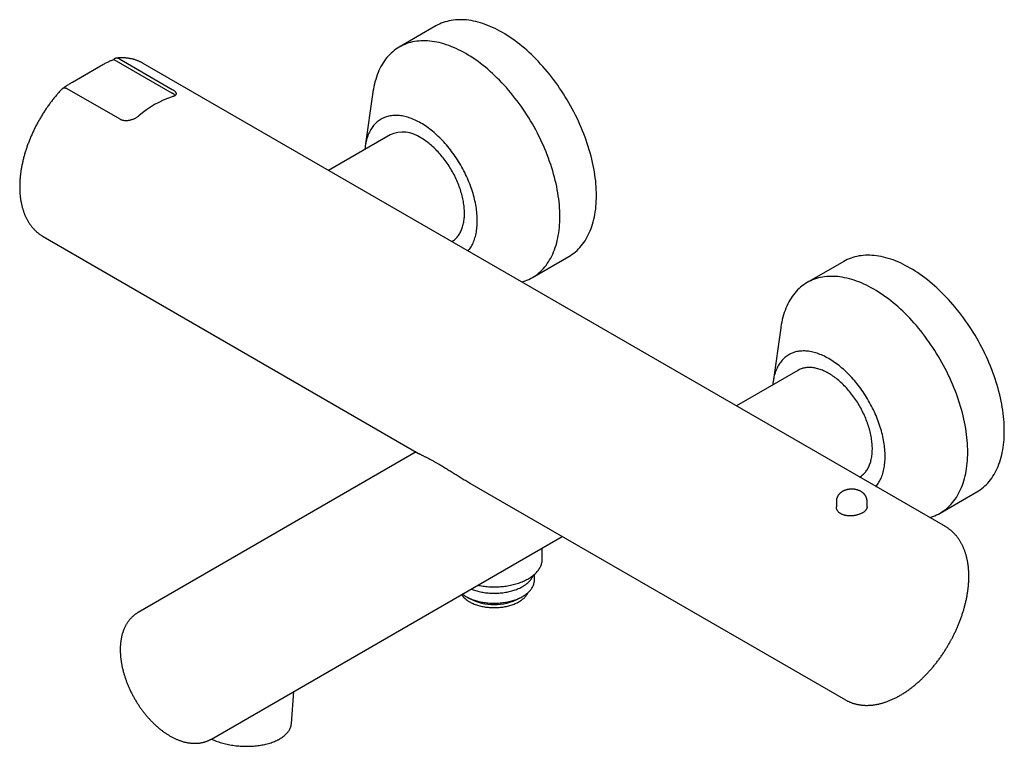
# Model space of a CAD drawing. Header units: millimetres. Extents: x 8 to 1188, y 12 to 1567.
# Tile 2 of 14: x 765 to 1021, y 135 to 324. Entities that reach past the tile are written whole.
import ezdxf

# ---------------------------------------------------------------- set-up
doc = ezdxf.new("R2010")
doc.units = ezdxf.units.MM

msp = doc.modelspace()

# ---------------------------------------------------------------- linework, layer by layer
at = {"color": 7, "linetype": 'Continuous', "lineweight": 30}
for p, q in [((873.14, 322.53), (863.63, 317.04)), ((789.39, 313.8), (804.56, 305.04)), ((790.05, 314.16), (790.01, 314.16)), ((790.86, 313.94), (804.56, 306.03)), ((1005.63, 192.37), (797.02, 312.8)), ((778.6, 307.92), (785.9, 312.13)), ((791, 298.25), (777.29, 306.16)), ((856.74, 305.27), (854.75, 291.24)), ((861.24, 294.21), (845.23, 284.97)), ((771.02, 267.77), (868.65, 211.41)), ((898.22, 257.12), (907.73, 262.61)), ((979.21, 261.3), (969.7, 255.81)), ((962.81, 244.04), (960.82, 230.01)), ((967.3, 232.98), (951.29, 223.74)), ((867.98, 211.79), (795.72, 170.08)), ((882, 203.7), (979.63, 147.34)), ((1004.29, 195.89), (1013.8, 201.38)), ((977.28, 198.95), (977.28, 197.48)), ((985.28, 197.48), (985.28, 198.95)), ((1005.63, 192.37), (1005.65, 192.36)), ((814.74, 137.14), (906.01, 189.84)), ((900.8, 183.91), (900.8, 186.83)), ((898.77, 178.49), (898.77, 179.97)), ((880.92, 174.22), (881.88, 173.67)), ((894.75, 173.67), (895.71, 174.22)), ((835.55, 141.15), (836.16, 149.51))]:
    msp.add_line(p, q, dxfattribs=at)
at = {"color": 7, "linetype": 'Continuous', "lineweight": 30, "flags": 128}
for points in [[(890.43, 320.82), (889.79, 321.18), (889.15, 321.52), (888.52, 321.84), (887.88, 322.14), (887.24, 322.42), (886.61, 322.68), (885.98, 322.92), (885.35, 323.13), (884.72, 323.33), (884.1, 323.51), (883.49, 323.66), (882.88, 323.8), (882.27, 323.91), (881.67, 324), (881.07, 324.07), (880.49, 324.12), (879.9, 324.14), (879.33, 324.15), (878.76, 324.13), (878.2, 324.09), (877.65, 324.03), (877.11, 323.95), (876.58, 323.85), (876.06, 323.72), (875.54, 323.57), (875.04, 323.41), (874.55, 323.22), (874.07, 323.01), (873.6, 322.78), (873.14, 322.53)], [(907.73, 262.61), (907.73, 262.61), (908.18, 262.88), (908.61, 263.18), (909.03, 263.49), (909.44, 263.82), (909.84, 264.17), (910.22, 264.54), (910.59, 264.93), (910.95, 265.34), (911.29, 265.77), (911.62, 266.22), (911.93, 266.68), (912.23, 267.17), (912.51, 267.66), (912.78, 268.18), (913.03, 268.72), (913.27, 269.26), (913.49, 269.83), (913.7, 270.41), (913.89, 271.01), (914.06, 271.62), (914.22, 272.25), (914.36, 272.89), (914.48, 273.54), (914.59, 274.2), (914.69, 274.88), (914.76, 275.57), (914.82, 276.28), (914.86, 276.99), (914.89, 277.71), (914.89, 278.45), (914.89, 279.19), (914.86, 279.95), (914.82, 280.71), (914.76, 281.48), (914.69, 282.26), (914.59, 283.04), (914.48, 283.83), (914.36, 284.63), (914.22, 285.43), (914.06, 286.24), (913.89, 287.05), (913.7, 287.87), (913.49, 288.69), (913.27, 289.51), (913.03, 290.33), (912.78, 291.16), (912.51, 291.98), (912.23, 292.81), (911.93, 293.64), (911.62, 294.46), (911.29, 295.29), (910.95, 296.11), (910.59, 296.93), (910.22, 297.75), (909.84, 298.56), (909.44, 299.37), (909.03, 300.18), (908.61, 300.98), (908.18, 301.77), (907.73, 302.56), (907.27, 303.34), (906.8, 304.11), (906.32, 304.88), (905.83, 305.63), (905.32, 306.38), (904.81, 307.12), (904.29, 307.85), (903.76, 308.57), (903.21, 309.28), (902.66, 309.97), (902.11, 310.65), (901.54, 311.33), (900.96, 311.98), (900.38, 312.63), (899.8, 313.26), (899.2, 313.88), (898.6, 314.48), (897.99, 315.07), (897.38, 315.64), (896.77, 316.2), (896.14, 316.74), (895.52, 317.26), (894.89, 317.77), (894.26, 318.26), (893.63, 318.73), (892.99, 319.18), (892.35, 319.62), (891.71, 320.04), (891.07, 320.44), (890.43, 320.82)], [(880.93, 315.33), (880.29, 315.69), (879.65, 316.03), (879.01, 316.35), (878.37, 316.65), (877.74, 316.93), (877.1, 317.19), (876.47, 317.43), (875.84, 317.65), (875.22, 317.84), (874.6, 318.02), (873.98, 318.18), (873.37, 318.31), (872.76, 318.42), (872.16, 318.51), (871.57, 318.58), (870.98, 318.63), (870.4, 318.66), (869.82, 318.66), (869.26, 318.64), (868.7, 318.6), (868.15, 318.54), (867.61, 318.46), (867.07, 318.36), (866.55, 318.23), (866.04, 318.09), (865.54, 317.92), (865.04, 317.73), (864.56, 317.52), (864.09, 317.29), (863.63, 317.04), (863.19, 316.77), (862.75, 316.48), (862.33, 316.16), (861.92, 315.83), (861.52, 315.48), (861.14, 315.11), (860.77, 314.72), (860.42, 314.31), (860.07, 313.88), (859.75, 313.43), (859.43, 312.97), (859.14, 312.49), (858.85, 311.99), (858.58, 311.47), (858.33, 310.94), (858.09, 310.39), (857.87, 309.82), (857.67, 309.24), (857.48, 308.64), (857.3, 308.03), (857.14, 307.41), (857, 306.77), (856.88, 306.11), (856.77, 305.45), (856.74, 305.27)], [(895.46, 255.97), (895.82, 256.08), (896.32, 256.25), (896.81, 256.43), (897.3, 256.64), (897.77, 256.87), (898.22, 257.13), (898.67, 257.4), (899.11, 257.69), (899.53, 258), (899.94, 258.33), (900.33, 258.69), (900.72, 259.06), (901.09, 259.45), (901.44, 259.86), (901.78, 260.28), (902.11, 260.73), (902.42, 261.2), (902.72, 261.68), (903.01, 262.18), (903.27, 262.69), (903.53, 263.23), (903.76, 263.78), (903.99, 264.34), (904.19, 264.92), (904.38, 265.52), (904.56, 266.13), (904.71, 266.76), (904.85, 267.4), (904.98, 268.05), (905.09, 268.72), (905.18, 269.4), (905.26, 270.09), (905.31, 270.79), (905.36, 271.5), (905.38, 272.23), (905.39, 272.96), (905.38, 273.71), (905.36, 274.46), (905.31, 275.22), (905.26, 275.99), (905.18, 276.77), (905.09, 277.55), (904.98, 278.35), (904.85, 279.14), (904.71, 279.95), (904.56, 280.75), (904.38, 281.57), (904.19, 282.38), (903.99, 283.2), (903.76, 284.02), (903.53, 284.85), (903.27, 285.67), (903.01, 286.5), (902.72, 287.32), (902.42, 288.15), (902.11, 288.98), (901.78, 289.8), (901.44, 290.62), (901.09, 291.44), (900.72, 292.26), (900.33, 293.07), (899.94, 293.88), (899.53, 294.69), (899.11, 295.49), (898.67, 296.28), (898.22, 297.07), (897.77, 297.85), (897.3, 298.62), (896.81, 299.39), (896.32, 300.15), (895.82, 300.89), (895.31, 301.63), (894.78, 302.36), (894.25, 303.08), (893.71, 303.79), (893.16, 304.48), (892.6, 305.17), (892.03, 305.84), (891.46, 306.5), (890.88, 307.14), (890.29, 307.77), (889.69, 308.39), (889.09, 308.99), (888.49, 309.58), (887.88, 310.15), (887.26, 310.71), (886.64, 311.25), (886.01, 311.77), (885.39, 312.28), (884.76, 312.77), (884.12, 313.24), (883.49, 313.7), (882.85, 314.13), (882.21, 314.55), (881.57, 314.95), (880.93, 315.33)], [(869.25, 297.26), (868.86, 297.48), (868.48, 297.68), (868.1, 297.87), (867.71, 298.05), (867.33, 298.22), (866.95, 298.38), (866.57, 298.52), (866.2, 298.65), (865.82, 298.77), (865.45, 298.88), (865.08, 298.97), (864.72, 299.05), (864.35, 299.12), (863.99, 299.17), (863.64, 299.21), (863.28, 299.24), (862.94, 299.26), (862.59, 299.26), (862.25, 299.25), (861.92, 299.23), (861.59, 299.19), (861.26, 299.14), (860.94, 299.08), (860.63, 299), (860.32, 298.92), (860.02, 298.82), (859.73, 298.7), (859.44, 298.58), (859.16, 298.44), (858.88, 298.29), (858.61, 298.13), (858.35, 297.95), (858.1, 297.76), (857.86, 297.56), (857.62, 297.35), (857.39, 297.13), (857.17, 296.9), (856.95, 296.65), (856.75, 296.39), (856.55, 296.13), (856.37, 295.85), (856.19, 295.56), (856.02, 295.26), (855.86, 294.95), (855.7, 294.63), (855.56, 294.3), (855.43, 293.96), (855.31, 293.61), (855.19, 293.26), (855.09, 292.89), (854.99, 292.52), (854.91, 292.13), (854.83, 291.74), (854.77, 291.34), (854.71, 290.94), (854.67, 290.52), (854.66, 290.42)], [(881.53, 264.01), (881.54, 264.02), (881.74, 264.28), (881.94, 264.55), (882.13, 264.83), (882.3, 265.12), (882.47, 265.41), (882.63, 265.72), (882.79, 266.04), (882.93, 266.37), (883.06, 266.71), (883.18, 267.06), (883.3, 267.42), (883.4, 267.78), (883.5, 268.16), (883.58, 268.54), (883.66, 268.93), (883.72, 269.33), (883.78, 269.74), (883.82, 270.15), (883.86, 270.57), (883.88, 271), (883.9, 271.44), (883.9, 271.88), (883.9, 272.32), (883.88, 272.77), (883.86, 273.23), (883.82, 273.69), (883.78, 274.16), (883.72, 274.63), (883.66, 275.1), (883.58, 275.58), (883.5, 276.06), (883.4, 276.55), (883.3, 277.03), (883.18, 277.52), (883.06, 278.01), (882.93, 278.5), (882.79, 279), (882.63, 279.49), (882.47, 279.99), (882.3, 280.48), (882.13, 280.98), (881.94, 281.47), (881.74, 281.97), (881.54, 282.46), (881.32, 282.95), (881.1, 283.44), (880.87, 283.93), (880.64, 284.41), (880.39, 284.9), (880.14, 285.37), (879.88, 285.85), (879.61, 286.32), (879.33, 286.79), (879.05, 287.25), (878.76, 287.71), (878.47, 288.17), (878.17, 288.61), (877.86, 289.06), (877.55, 289.49), (877.23, 289.92), (876.9, 290.35), (876.57, 290.76), (876.24, 291.17), (875.9, 291.58), (875.56, 291.97), (875.21, 292.36), (874.85, 292.74), (874.5, 293.11), (874.14, 293.47), (873.77, 293.82), (873.41, 294.16), (873.04, 294.5), (872.67, 294.82), (872.29, 295.13), (871.92, 295.44), (871.54, 295.73), (871.16, 296.01), (870.78, 296.29), (870.4, 296.55), (870.01, 296.8), (869.63, 297.04), (869.25, 297.26)], [(877.27, 266.47), (877.34, 266.51), (877.55, 266.64), (877.75, 266.79), (877.95, 266.94), (878.14, 267.1), (878.33, 267.28), (878.51, 267.46), (878.68, 267.65), (878.85, 267.85), (879, 268.06), (879.16, 268.28), (879.3, 268.51), (879.44, 268.74), (879.57, 268.99), (879.69, 269.24), (879.8, 269.5), (879.91, 269.77), (880.01, 270.05), (880.1, 270.33), (880.18, 270.62), (880.26, 270.92), (880.33, 271.23), (880.39, 271.54), (880.44, 271.86), (880.48, 272.18), (880.52, 272.51), (880.54, 272.85), (880.56, 273.19), (880.57, 273.53), (880.57, 273.89), (880.57, 274.24), (880.55, 274.6), (880.53, 274.97), (880.5, 275.34), (880.46, 275.71), (880.41, 276.08), (880.36, 276.46), (880.29, 276.85), (880.22, 277.23), (880.14, 277.62), (880.06, 278), (879.96, 278.39), (879.86, 278.79), (879.75, 279.18), (879.63, 279.57), (879.5, 279.97), (879.37, 280.36), (879.23, 280.76), (879.08, 281.15), (878.93, 281.54), (878.76, 281.94), (878.6, 282.33), (878.42, 282.72), (878.24, 283.1), (878.05, 283.49), (877.85, 283.87), (877.65, 284.26), (877.44, 284.63), (877.23, 285.01), (877.01, 285.38), (876.78, 285.75), (876.55, 286.11), (876.32, 286.47), (876.08, 286.83), (875.83, 287.18), (875.58, 287.53), (875.32, 287.87), (875.06, 288.2), (874.8, 288.53), (874.53, 288.86), (874.26, 289.17), (873.98, 289.49), (873.7, 289.79), (873.42, 290.09), (873.14, 290.38), (872.85, 290.66), (872.56, 290.94), (872.26, 291.2), (871.97, 291.46), (871.67, 291.72), (871.37, 291.96), (871.07, 292.19), (870.77, 292.42), (870.47, 292.64), (870.16, 292.85), (869.86, 293.05), (869.55, 293.24), (869.25, 293.42)], [(1013.8, 201.38), (1013.8, 201.38), (1014.24, 201.65), (1014.68, 201.95), (1015.1, 202.26), (1015.51, 202.59), (1015.91, 202.94), (1016.29, 203.31), (1016.66, 203.7), (1017.01, 204.11), (1017.36, 204.54), (1017.68, 204.99), (1018, 205.45), (1018.29, 205.93), (1018.58, 206.43), (1018.85, 206.95), (1019.1, 207.48), (1019.34, 208.03), (1019.56, 208.6), (1019.76, 209.18), (1019.95, 209.78), (1020.13, 210.39), (1020.28, 211.02), (1020.43, 211.65), (1020.55, 212.31), (1020.66, 212.97), (1020.75, 213.65), (1020.83, 214.34), (1020.89, 215.05), (1020.93, 215.76), (1020.95, 216.48), (1020.96, 217.22), (1020.95, 217.96), (1020.93, 218.72), (1020.89, 219.48), (1020.83, 220.25), (1020.75, 221.03), (1020.66, 221.81), (1020.55, 222.6), (1020.43, 223.4), (1020.28, 224.2), (1020.13, 225.01), (1019.95, 225.82), (1019.76, 226.64), (1019.56, 227.46), (1019.34, 228.28), (1019.1, 229.1), (1018.85, 229.93), (1018.58, 230.75), (1018.29, 231.58), (1018, 232.41), (1017.68, 233.23), (1017.36, 234.06), (1017.01, 234.88), (1016.66, 235.7), (1016.29, 236.52), (1015.91, 237.33), (1015.51, 238.14), (1015.1, 238.95), (1014.68, 239.75), (1014.24, 240.54), (1013.8, 241.33), (1013.34, 242.11), (1012.87, 242.88), (1012.39, 243.65), (1011.89, 244.4), (1011.39, 245.15), (1010.88, 245.89), (1010.35, 246.62), (1009.82, 247.34), (1009.28, 248.04), (1008.73, 248.74), (1008.17, 249.42), (1007.61, 250.1), (1007.03, 250.75), (1006.45, 251.4), (1005.86, 252.03), (1005.27, 252.65), (1004.67, 253.25), (1004.06, 253.84), (1003.45, 254.41), (1002.83, 254.97), (1002.21, 255.51), (1001.59, 256.03), (1000.96, 256.54), (1000.33, 257.03), (999.69, 257.5), (999.06, 257.95), (998.42, 258.39), (997.78, 258.81), (997.14, 259.21), (996.5, 259.58), (995.86, 259.94), (995.22, 260.28), (994.58, 260.61), (993.94, 260.91), (993.31, 261.19), (992.67, 261.45), (992.04, 261.68), (991.42, 261.9), (990.79, 262.1), (990.17, 262.28), (989.55, 262.43), (988.94, 262.57), (988.34, 262.68), (987.73, 262.77), (987.14, 262.84), (986.55, 262.89), (985.97, 262.91), (985.4, 262.92), (984.83, 262.9), (984.27, 262.86), (983.72, 262.8), (983.18, 262.72), (982.65, 262.61), (982.12, 262.49), (981.61, 262.34), (981.11, 262.18), (980.62, 261.99), (980.13, 261.78), (979.66, 261.55), (979.21, 261.3)], [(987, 254.1), (986.35, 254.46), (985.71, 254.8), (985.08, 255.12), (984.44, 255.42), (983.8, 255.7), (983.17, 255.96), (982.54, 256.2), (981.91, 256.42), (981.29, 256.61), (980.66, 256.79), (980.05, 256.94), (979.44, 257.08), (978.83, 257.19), (978.23, 257.28), (977.63, 257.35), (977.05, 257.4), (976.46, 257.42), (975.89, 257.43), (975.32, 257.41), (974.77, 257.37), (974.21, 257.31), (973.67, 257.23), (973.14, 257.13), (972.62, 257), (972.1, 256.86), (971.6, 256.69), (971.11, 256.5), (970.63, 256.29), (970.16, 256.06), (969.7, 255.81), (969.25, 255.54), (968.82, 255.25), (968.4, 254.93), (967.99, 254.6), (967.59, 254.25), (967.21, 253.88), (966.84, 253.49), (966.48, 253.08), (966.14, 252.65), (965.81, 252.2), (965.5, 251.74), (965.2, 251.26), (964.92, 250.76), (964.65, 250.24), (964.4, 249.71), (964.16, 249.16), (963.94, 248.59), (963.73, 248.01), (963.54, 247.41), (963.37, 246.8), (963.21, 246.18), (963.07, 245.54), (962.94, 244.88), (962.84, 244.22), (962.81, 244.04)], [(1001.52, 194.74), (1001.89, 194.85), (1002.39, 195.01), (1002.88, 195.2), (1003.36, 195.41), (1003.83, 195.64), (1004.29, 195.89), (1004.74, 196.17), (1005.17, 196.46), (1005.59, 196.77), (1006, 197.1), (1006.4, 197.45), (1006.78, 197.83), (1007.15, 198.22), (1007.51, 198.63), (1007.85, 199.05), (1008.18, 199.5), (1008.49, 199.96), (1008.79, 200.45), (1009.07, 200.95), (1009.34, 201.46), (1009.59, 202), (1009.83, 202.55), (1010.05, 203.11), (1010.26, 203.69), (1010.45, 204.29), (1010.62, 204.9), (1010.78, 205.53), (1010.92, 206.17), (1011.05, 206.82), (1011.15, 207.49), (1011.25, 208.17), (1011.32, 208.86), (1011.38, 209.56), (1011.42, 210.27), (1011.45, 211), (1011.46, 211.73), (1011.45, 212.48), (1011.42, 213.23), (1011.38, 213.99), (1011.32, 214.76), (1011.25, 215.54), (1011.15, 216.32), (1011.05, 217.12), (1010.92, 217.91), (1010.78, 218.72), (1010.62, 219.52), (1010.45, 220.33), (1010.26, 221.15), (1010.05, 221.97), (1009.83, 222.79), (1009.59, 223.62), (1009.34, 224.44), (1009.07, 225.27), (1008.79, 226.09), (1008.49, 226.92), (1008.18, 227.75), (1007.85, 228.57), (1007.51, 229.39), (1007.15, 230.21), (1006.78, 231.03), (1006.4, 231.84), (1006, 232.65), (1005.59, 233.46), (1005.17, 234.26), (1004.74, 235.05), (1004.29, 235.84), (1003.83, 236.62), (1003.36, 237.39), (1002.88, 238.16), (1002.39, 238.92), (1001.89, 239.66), (1001.37, 240.4), (1000.85, 241.13), (1000.32, 241.85), (999.78, 242.56), (999.23, 243.25), (998.67, 243.94), (998.1, 244.61), (997.53, 245.27), (996.94, 245.91), (996.36, 246.54), (995.76, 247.16), (995.16, 247.76), (994.55, 248.35), (993.94, 248.92), (993.33, 249.48), (992.71, 250.02), (992.08, 250.54), (991.45, 251.05), (990.82, 251.54), (990.19, 252.01), (989.55, 252.47), (988.91, 252.9), (988.28, 253.32), (987.64, 253.72), (987, 254.1)], [(975.31, 236.03), (974.93, 236.25), (974.54, 236.45), (974.16, 236.64), (973.78, 236.82), (973.4, 236.99), (973.02, 237.15), (972.64, 237.29), (972.26, 237.42), (971.89, 237.54), (971.52, 237.64), (971.15, 237.74), (970.78, 237.82), (970.42, 237.89), (970.06, 237.94), (969.7, 237.98), (969.35, 238.01), (969, 238.03), (968.66, 238.03), (968.32, 238.02), (967.98, 237.99), (967.65, 237.96), (967.33, 237.91), (967.01, 237.85), (966.7, 237.77), (966.39, 237.68), (966.09, 237.58), (965.79, 237.47), (965.5, 237.35), (965.22, 237.21), (964.95, 237.06), (964.68, 236.89), (964.42, 236.72), (964.17, 236.53), (963.92, 236.33), (963.68, 236.12), (963.45, 235.9), (963.23, 235.67), (963.02, 235.42), (962.82, 235.16), (962.62, 234.9), (962.43, 234.62), (962.25, 234.33), (962.08, 234.03), (961.92, 233.72), (961.77, 233.4), (961.63, 233.07), (961.5, 232.73), (961.37, 232.38), (961.26, 232.03), (961.15, 231.66), (961.06, 231.29), (960.98, 230.9), (960.9, 230.51), (960.84, 230.11), (960.78, 229.7), (960.74, 229.29), (960.73, 229.18)], [(987.59, 202.78), (987.6, 202.79), (987.81, 203.05), (988, 203.32), (988.19, 203.6), (988.37, 203.88), (988.54, 204.18), (988.7, 204.49), (988.85, 204.81), (988.99, 205.14), (989.13, 205.48), (989.25, 205.83), (989.36, 206.19), (989.47, 206.55), (989.56, 206.93), (989.65, 207.31), (989.72, 207.7), (989.79, 208.1), (989.84, 208.51), (989.89, 208.92), (989.92, 209.34), (989.95, 209.77), (989.96, 210.21), (989.97, 210.65), (989.96, 211.09), (989.95, 211.54), (989.92, 212), (989.89, 212.46), (989.84, 212.93), (989.79, 213.4), (989.72, 213.87), (989.65, 214.35), (989.56, 214.83), (989.47, 215.31), (989.36, 215.8), (989.25, 216.29), (989.13, 216.78), (988.99, 217.27), (988.85, 217.77), (988.7, 218.26), (988.54, 218.76), (988.37, 219.25), (988.19, 219.75), (988, 220.24), (987.81, 220.74), (987.6, 221.23), (987.39, 221.72), (987.17, 222.21), (986.94, 222.7), (986.7, 223.18), (986.46, 223.66), (986.2, 224.14), (985.94, 224.62), (985.68, 225.09), (985.4, 225.56), (985.12, 226.02), (984.83, 226.48), (984.54, 226.94), (984.23, 227.38), (983.93, 227.83), (983.61, 228.26), (983.29, 228.69), (982.97, 229.12), (982.64, 229.53), (982.31, 229.94), (981.97, 230.35), (981.62, 230.74), (981.27, 231.13), (980.92, 231.51), (980.56, 231.88), (980.2, 232.24), (979.84, 232.59), (979.47, 232.93), (979.11, 233.27), (978.73, 233.59), (978.36, 233.9), (977.98, 234.21), (977.6, 234.5), (977.22, 234.78), (976.84, 235.05), (976.46, 235.32), (976.08, 235.57), (975.7, 235.8), (975.31, 236.03)], [(983.34, 205.24), (983.51, 205.35), (983.72, 205.48), (983.92, 205.63), (984.11, 205.79), (984.3, 205.96), (984.49, 206.14), (984.66, 206.32), (984.83, 206.52), (984.99, 206.72), (985.15, 206.94), (985.3, 207.16), (985.44, 207.39), (985.57, 207.63), (985.7, 207.88), (985.81, 208.14), (985.92, 208.41), (986.03, 208.68), (986.12, 208.96), (986.21, 209.25), (986.29, 209.54), (986.36, 209.84), (986.42, 210.15), (986.48, 210.47), (986.53, 210.79), (986.57, 211.11), (986.6, 211.45), (986.62, 211.79), (986.63, 212.13), (986.64, 212.48), (986.64, 212.83), (986.63, 213.19), (986.61, 213.55), (986.58, 213.92), (986.55, 214.29), (986.5, 214.67), (986.45, 215.04), (986.39, 215.42), (986.33, 215.81), (986.25, 216.19), (986.17, 216.58), (986.08, 216.97), (985.98, 217.36), (985.87, 217.75), (985.76, 218.14), (985.63, 218.54), (985.5, 218.93), (985.37, 219.33), (985.22, 219.72), (985.07, 220.12), (984.91, 220.51), (984.75, 220.9), (984.57, 221.29), (984.39, 221.68), (984.21, 222.07), (984.02, 222.45), (983.82, 222.84), (983.61, 223.22), (983.4, 223.59), (983.19, 223.97), (982.96, 224.34), (982.74, 224.7), (982.5, 225.06), (982.26, 225.42), (982.02, 225.78), (981.77, 226.12), (981.52, 226.47), (981.26, 226.81), (981, 227.14), (980.73, 227.47), (980.46, 227.79), (980.19, 228.1), (979.91, 228.41), (979.63, 228.71), (979.35, 229), (979.06, 229.29), (978.77, 229.57), (978.48, 229.84), (978.18, 230.1), (977.89, 230.36), (977.59, 230.61), (977.29, 230.85), (976.99, 231.08), (976.68, 231.3), (976.38, 231.51), (976.07, 231.72), (975.77, 231.91), (975.46, 232.1), (975.16, 232.28), (974.85, 232.44), (974.55, 232.6), (974.24, 232.75), (973.94, 232.88), (973.64, 233.01), (973.34, 233.13), (973.04, 233.24), (972.74, 233.33), (972.44, 233.42), (972.15, 233.49), (971.85, 233.56), (971.57, 233.61), (971.28, 233.66), (970.99, 233.69), (970.71, 233.72), (970.44, 233.73), (970.16, 233.73), (969.89, 233.72), (969.63, 233.7), (969.36, 233.67), (969.11, 233.63), (968.85, 233.58), (968.6, 233.52), (968.36, 233.45), (968.12, 233.37), (967.89, 233.27), (967.66, 233.17), (967.44, 233.06), (967.3, 232.98)], [(884.03, 177.14), (884.29, 177.09), (884.65, 177.02), (885.02, 176.96), (885.39, 176.9), (885.76, 176.86), (886.13, 176.81), (886.51, 176.78), (886.89, 176.75), (887.27, 176.73), (887.65, 176.71), (888.03, 176.71), (888.41, 176.7), (888.79, 176.71), (889.17, 176.72), (889.55, 176.74), (889.93, 176.76), (890.3, 176.8), (890.68, 176.83), (891.05, 176.88), (891.42, 176.93), (891.79, 176.99), (892.15, 177.05), (892.51, 177.12), (892.87, 177.2), (893.22, 177.28), (893.57, 177.37), (893.91, 177.47), (894.25, 177.57), (894.58, 177.68), (894.91, 177.79), (895.23, 177.91), (895.54, 178.04), (895.85, 178.17), (896.15, 178.3), (896.44, 178.44), (896.73, 178.59), (897.01, 178.74), (897.28, 178.89), (897.54, 179.05), (897.79, 179.22), (898.03, 179.39), (898.27, 179.56), (898.49, 179.74), (898.71, 179.92), (898.92, 180.1), (899.11, 180.29), (899.3, 180.48), (899.47, 180.68), (899.64, 180.88), (899.79, 181.08), (899.94, 181.28), (900.07, 181.49), (900.19, 181.7), (900.31, 181.91), (900.41, 182.12), (900.5, 182.33), (900.57, 182.55), (900.64, 182.76), (900.7, 182.98), (900.74, 183.2), (900.77, 183.42), (900.79, 183.64), (900.8, 183.86), (900.8, 183.91)], [(882.3, 176.15), (882.54, 176.05), (882.84, 175.95), (883.14, 175.84), (883.44, 175.75), (883.75, 175.65), (884.07, 175.57), (884.39, 175.49), (884.72, 175.42), (885.05, 175.35), (885.38, 175.29), (885.72, 175.24), (886.06, 175.19), (886.4, 175.15), (886.75, 175.12), (887.09, 175.09), (887.44, 175.07), (887.79, 175.06), (888.14, 175.05), (888.49, 175.05), (888.84, 175.06), (889.19, 175.07), (889.53, 175.09), (889.88, 175.12), (890.22, 175.15), (890.57, 175.19), (890.91, 175.24), (891.24, 175.29), (891.58, 175.35), (891.91, 175.42), (892.23, 175.49), (892.56, 175.57), (892.87, 175.65), (893.18, 175.75), (893.49, 175.84), (893.79, 175.95), (894.09, 176.05), (894.37, 176.17), (894.66, 176.29), (894.93, 176.41), (895.2, 176.54), (895.46, 176.68), (895.71, 176.82), (895.95, 176.96), (896.18, 177.11), (896.41, 177.27), (896.63, 177.43), (896.83, 177.59), (897.03, 177.75), (897.22, 177.92), (897.4, 178.1), (897.57, 178.28), (897.72, 178.46), (897.87, 178.64), (898.01, 178.82), (898.13, 179.01), (898.25, 179.2), (898.35, 179.4), (898.44, 179.59), (898.51, 179.75)], [(880.92, 174.22), (881.17, 174.08), (881.43, 173.95), (881.7, 173.82), (881.97, 173.69), (882.25, 173.57), (882.54, 173.46), (882.84, 173.35), (883.14, 173.25), (883.44, 173.15), (883.75, 173.06), (884.07, 172.97), (884.39, 172.89), (884.72, 172.82), (885.05, 172.76), (885.38, 172.7), (885.72, 172.64), (886.06, 172.6), (886.4, 172.56), (886.75, 172.52), (887.09, 172.49), (887.44, 172.47), (887.79, 172.46), (888.14, 172.45), (888.49, 172.45), (888.84, 172.46), (889.19, 172.47), (889.53, 172.49), (889.88, 172.52), (890.22, 172.56), (890.57, 172.6), (890.91, 172.64), (891.24, 172.7), (891.58, 172.76), (891.91, 172.82), (892.23, 172.89), (892.56, 172.97), (892.87, 173.06), (893.18, 173.15), (893.49, 173.25), (893.79, 173.35), (894.09, 173.46), (894.37, 173.57), (894.66, 173.69), (894.93, 173.82), (895.2, 173.95), (895.46, 174.08), (895.71, 174.22), (895.95, 174.37), (896.18, 174.52), (896.41, 174.67), (896.63, 174.83), (896.83, 174.99), (897.03, 175.16), (897.22, 175.33), (897.4, 175.5), (897.57, 175.68), (897.72, 175.86), (897.87, 176.04), (898.01, 176.23), (898.13, 176.41), (898.25, 176.61), (898.35, 176.8), (898.44, 176.99), (898.52, 177.19), (898.59, 177.39), (898.65, 177.59), (898.7, 177.79), (898.73, 177.99), (898.76, 178.19), (898.77, 178.39), (898.77, 178.49)], [(881.88, 172.85), (882.11, 172.72), (882.35, 172.59), (882.6, 172.47), (882.86, 172.36), (883.12, 172.25), (883.39, 172.15), (883.67, 172.05), (883.95, 171.95), (884.24, 171.87), (884.53, 171.79), (884.83, 171.71), (885.13, 171.64), (885.44, 171.58), (885.75, 171.52), (886.06, 171.47), (886.38, 171.43), (886.7, 171.39), (887.02, 171.36), (887.34, 171.34), (887.66, 171.32), (887.99, 171.31), (888.31, 171.31), (888.64, 171.31), (888.96, 171.32), (889.29, 171.34), (889.61, 171.36), (889.93, 171.39), (890.25, 171.43), (890.56, 171.47), (890.88, 171.52), (891.19, 171.58), (891.49, 171.64), (891.8, 171.71), (892.09, 171.79), (892.39, 171.87), (892.67, 171.95), (892.96, 172.05), (893.23, 172.15), (893.5, 172.25), (893.77, 172.36), (894.02, 172.47), (894.27, 172.59), (894.51, 172.72), (894.75, 172.85), (894.97, 172.98), (895.19, 173.12), (895.4, 173.27), (895.6, 173.42), (895.79, 173.57), (895.97, 173.72), (896.14, 173.88), (896.3, 174.05), (896.45, 174.21), (896.59, 174.38), (896.72, 174.55), (896.84, 174.73), (896.95, 174.91), (897.05, 175.08), (897.12, 175.23)], [(814.74, 137.14), (815.03, 137.01), (815.35, 136.87), (815.67, 136.74), (816, 136.62), (816.33, 136.5), (816.67, 136.38), (817.02, 136.27), (817.37, 136.17), (817.73, 136.07), (818.09, 135.97), (818.45, 135.88), (818.82, 135.8), (819.19, 135.72), (819.57, 135.65), (819.95, 135.59), (820.33, 135.53), (820.71, 135.47), (821.09, 135.42), (821.48, 135.38), (821.87, 135.35), (822.25, 135.32), (822.64, 135.29), (823.03, 135.28), (823.42, 135.26), (823.8, 135.26), (824.19, 135.26), (824.57, 135.27), (824.96, 135.28), (825.34, 135.3), (825.71, 135.32), (826.09, 135.36), (826.46, 135.39), (826.83, 135.44), (827.2, 135.49), (827.56, 135.54), (827.91, 135.6), (828.26, 135.67), (828.61, 135.74), (828.95, 135.82), (829.29, 135.91), (829.62, 136), (829.94, 136.09), (830.26, 136.19), (830.57, 136.3), (830.87, 136.41), (831.17, 136.53), (831.45, 136.65), (831.73, 136.78), (832.01, 136.91), (832.27, 137.05), (832.52, 137.19), (832.77, 137.33), (833.01, 137.48), (833.23, 137.64), (833.45, 137.79), (833.66, 137.95), (833.86, 138.12), (834.04, 138.29), (834.22, 138.46), (834.39, 138.64), (834.55, 138.82), (834.69, 139), (834.83, 139.18), (834.95, 139.37), (835.06, 139.56), (835.16, 139.75), (835.25, 139.94), (835.33, 140.14), (835.4, 140.34), (835.46, 140.54), (835.5, 140.74), (835.53, 140.94), (835.55, 141.14), (835.55, 141.15)]]:
    msp.add_lwpolyline(points, dxfattribs=at)
at = {"color": 7, "linetype": 'Continuous', "lineweight": 30}
for centre, radius, start, end in [((803.38, 302.91), 2.44, 38.6751, 61.0231), ((812.03, 281.06), 24.22, 107.9422, 131.7326), ((864.56, 286.91), 8.02, 54.2462, 114.4434), ((884.77, 178.18), 6.07, 214.9605, 241.4885), ((885.35, 181.93), 8.89, 233.0844, 240.1236), ((888.31, 186.06), 13.96, 242.5568, 297.4378)]:
    msp.add_arc(centre, radius, start, end, dxfattribs=at)
for points, knots in [([(785.9, 312.13), (786.03, 312.21), (786.3, 312.36), (786.71, 312.59), (787.12, 312.81), (787.55, 313.03), (787.97, 313.23), (788.38, 313.41), (788.75, 313.57), (789.08, 313.7), (789.29, 313.77), (789.39, 313.8)], [0, 0, 0, 0, 0.124168, 0.248501, 0.37283, 0.497674, 0.622511, 0.732376, 0.842232, 0.921118, 1, 1, 1, 1]), ([(790.86, 313.94), (790.82, 313.96), (790.72, 314.01), (790.58, 314.07), (790.45, 314.12), (790.31, 314.15), (790.18, 314.16), (790.06, 314.16), (789.93, 314.15), (789.82, 314.12), (789.71, 314.07), (789.61, 314.01), (789.51, 313.94), (789.44, 313.87), (789.4, 313.82), (789.39, 313.8)], [0, 0, 0, 0, 0.07791, 0.156381, 0.236606, 0.317432, 0.395339, 0.473773, 0.553828, 0.634424, 0.714602, 0.795287, 0.877515, 0.960252, 1, 1, 1, 1]), ([(797.02, 312.8), (796.98, 312.82), (796.85, 312.9), (796.62, 313.02), (796.33, 313.17), (796.03, 313.3), (795.72, 313.43), (795.42, 313.55), (795.1, 313.66), (794.79, 313.76), (794.46, 313.85), (794.14, 313.94), (793.81, 314.01), (793.47, 314.07), (793.13, 314.12), (792.79, 314.16), (792.45, 314.2), (792.1, 314.22), (791.74, 314.23), (791.39, 314.24), (791.03, 314.23), (790.66, 314.21), (790.34, 314.19), (790.14, 314.17), (790.06, 314.16)], [0, 0, 0, 0, 0.017614, 0.064214, 0.110814, 0.157433, 0.204091, 0.250805, 0.297594, 0.344476, 0.391466, 0.438582, 0.485836, 0.533241, 0.58081, 0.628551, 0.676474, 0.724583, 0.772884, 0.821379, 0.870068, 0.91895, 0.968023, 1, 1, 1, 1]), ([(776.14, 306.29), (776.15, 306.3), (776.25, 306.38), (776.45, 306.53), (776.75, 306.76), (777.09, 306.99), (777.46, 307.23), (777.83, 307.46), (778.21, 307.69), (778.47, 307.84), (778.6, 307.92)], [0, 0, 0, 0, 0.0104198, 0.1376788, 0.264946, 0.4114106, 0.5578822, 0.7051637, 0.8524489, 1, 1, 1, 1]), ([(775.89, 306.11), (775.8, 306.01), (775.59, 305.79), (775.28, 305.45), (774.94, 305.07), (774.61, 304.69), (774.28, 304.3), (773.95, 303.91), (773.63, 303.51), (773.32, 303.11), (773, 302.7), (772.7, 302.29), (772.39, 301.87), (772.09, 301.45), (771.8, 301.02), (771.51, 300.59), (771.23, 300.16), (770.95, 299.72), (770.67, 299.28), (770.4, 298.83), (770.14, 298.38), (769.88, 297.93), (769.63, 297.47), (769.38, 297.02), (769.14, 296.55), (768.9, 296.09), (768.67, 295.63), (768.45, 295.16), (768.23, 294.69), (768.02, 294.22), (767.81, 293.75), (767.61, 293.27), (767.42, 292.8), (767.24, 292.32), (767.06, 291.84), (766.88, 291.36), (766.72, 290.88), (766.56, 290.4), (766.41, 289.93), (766.26, 289.45), (766.12, 288.97), (765.99, 288.49), (765.87, 288.01), (765.75, 287.53), (765.64, 287.06), (765.54, 286.58), (765.44, 286.11), (765.35, 285.63), (765.27, 285.16), (765.2, 284.69), (765.14, 284.22), (765.08, 283.76), (765.03, 283.29), (764.99, 282.83), (764.96, 282.37), (764.93, 281.92), (764.91, 281.47), (764.9, 281.02), (764.9, 280.57), (764.91, 280.13), (764.92, 279.69), (764.94, 279.25), (764.97, 278.82), (765.01, 278.4), (765.06, 277.98), (765.11, 277.56), (765.18, 277.15), (765.25, 276.74), (765.33, 276.34), (765.42, 275.94), (765.51, 275.55), (765.62, 275.17), (765.73, 274.79), (765.85, 274.42), (765.98, 274.05), (766.11, 273.7), (766.26, 273.35), (766.41, 273), (766.57, 272.67), (766.73, 272.34), (766.91, 272.02), (767.09, 271.7), (767.28, 271.4), (767.47, 271.1), (767.67, 270.81), (767.88, 270.53), (768.1, 270.26), (768.32, 270), (768.55, 269.75), (768.78, 269.5), (769.02, 269.26), (769.27, 269.04), (769.52, 268.82), (769.78, 268.61), (770.04, 268.41), (770.31, 268.21), (770.58, 268.03), (770.82, 267.88), (770.97, 267.8), (771.02, 267.77)], [0, 0, 0, 0, 0.008294, 0.018786, 0.029275, 0.039759, 0.05024, 0.060717, 0.071191, 0.081662, 0.09213, 0.102595, 0.113058, 0.123519, 0.133978, 0.144436, 0.154892, 0.165347, 0.175801, 0.186255, 0.196708, 0.207161, 0.217615, 0.228068, 0.238523, 0.248978, 0.259435, 0.269892, 0.280352, 0.290813, 0.301277, 0.311743, 0.322211, 0.332683, 0.343158, 0.353636, 0.364117, 0.374603, 0.385093, 0.395587, 0.406085, 0.416589, 0.427097, 0.43761, 0.448128, 0.458652, 0.469181, 0.479716, 0.490257, 0.500802, 0.511354, 0.521911, 0.532473, 0.54304, 0.553612, 0.564189, 0.574769, 0.585353, 0.59594, 0.60653, 0.61712, 0.62771, 0.638299, 0.648886, 0.659468, 0.670045, 0.680614, 0.691173, 0.701721, 0.712255, 0.722773, 0.733272, 0.74375, 0.754204, 0.764632, 0.775031, 0.785399, 0.795734, 0.806033, 0.816295, 0.826518, 0.836701, 0.846844, 0.856945, 0.867004, 0.877022, 0.887, 0.896938, 0.906839, 0.916704, 0.926535, 0.936335, 0.946107, 0.955853, 0.965579, 0.975286, 0.984979, 0.994661, 1, 1, 1, 1]), ([(777.29, 306.16), (777.25, 306.18), (777.15, 306.23), (777.01, 306.29), (776.87, 306.34), (776.74, 306.37), (776.61, 306.38), (776.48, 306.38), (776.36, 306.37), (776.25, 306.34), (776.14, 306.29), (776.04, 306.23), (775.95, 306.17), (775.91, 306.12), (775.89, 306.1)], [0, 0, 0, 0, 0.083949, 0.1685005, 0.2549411, 0.3420273, 0.4259728, 0.5104869, 0.5967502, 0.6835983, 0.7699102, 0.8567704, 0.9452989, 1, 1, 1, 1]), ([(804.56, 306.03), (804.65, 305.98), (804.82, 305.88), (805.03, 305.72), (805.22, 305.57), (805.37, 305.41), (805.48, 305.27), (805.55, 305.12), (805.59, 304.98), (805.58, 304.84), (805.54, 304.7), (805.45, 304.57), (805.31, 304.45), (805.15, 304.34), (804.97, 304.25), (804.78, 304.17), (804.64, 304.13), (804.56, 304.11)], [0, 0, 0, 0, 0.0664997, 0.1332234, 0.1997336, 0.2661167, 0.3327057, 0.3991082, 0.4679322, 0.5369571, 0.6057954, 0.6789375, 0.7523008, 0.8254437, 0.8835934, 0.9418543, 1, 1, 1, 1]), ([(795.9, 299.14), (795.83, 299.08), (795.68, 298.96), (795.44, 298.79), (795.19, 298.63), (794.92, 298.48), (794.64, 298.35), (794.36, 298.23), (794.06, 298.12), (793.76, 298.04), (793.46, 297.97), (793.15, 297.91), (792.85, 297.88), (792.55, 297.87), (792.26, 297.88), (791.99, 297.91), (791.72, 297.96), (791.46, 298.03), (791.22, 298.13), (791.07, 298.21), (791, 298.25)], [0, 0, 0, 0, 0.055844, 0.11189, 0.16794, 0.223791, 0.279613, 0.335632, 0.391648, 0.447467, 0.503643, 0.560034, 0.616414, 0.672574, 0.7267, 0.781047, 0.835381, 0.889491, 0.944746, 1, 1, 1, 1]), ([(868.65, 211.41), (868.69, 211.38), (868.8, 211.32), (868.99, 211.22), (869.21, 211.11), (869.47, 210.98), (869.74, 210.84), (870.03, 210.7), (870.33, 210.55), (870.64, 210.4), (870.98, 210.22), (871.34, 210.04), (871.71, 209.84), (872.1, 209.63), (872.47, 209.43), (872.82, 209.24), (873.12, 209.07), (873.44, 208.89), (873.8, 208.68), (874.21, 208.44), (874.66, 208.18), (875.13, 207.9), (875.61, 207.6), (876.1, 207.3), (876.61, 207), (877.12, 206.68), (877.64, 206.36), (878.15, 206.04), (878.67, 205.71), (879.19, 205.39), (879.73, 205.06), (880.26, 204.73), (880.81, 204.4), (881.36, 204.07), (881.76, 203.84), (881.97, 203.71), (882, 203.7)], [0, 0, 0, 0, 0.028866, 0.062121, 0.095376, 0.129157, 0.16301, 0.193329, 0.223701, 0.254483, 0.285265, 0.316268, 0.347271, 0.378697, 0.410182, 0.432584, 0.455008, 0.477494, 0.500002, 0.530365, 0.560779, 0.591599, 0.622419, 0.653458, 0.684498, 0.71596, 0.74748, 0.777843, 0.808259, 0.839089, 0.869919, 0.900973, 0.932028, 0.963514, 0.995058, 1, 1, 1, 1]), ([(978.87, 201.5), (978.83, 201.48), (978.74, 201.42), (978.59, 201.33), (978.43, 201.21), (978.28, 201.08), (978.14, 200.95), (978.01, 200.81), (977.89, 200.67), (977.78, 200.52), (977.68, 200.37), (977.6, 200.22), (977.52, 200.06), (977.45, 199.89), (977.4, 199.73), (977.35, 199.56), (977.32, 199.4), (977.3, 199.23), (977.29, 199.08), (977.29, 198.99), (977.29, 198.95)], [0, 0, 0, 0, 0.04068, 0.104064, 0.167179, 0.229535, 0.291008, 0.351536, 0.411106, 0.469742, 0.527496, 0.584435, 0.640632, 0.696162, 0.751101, 0.80552, 0.859488, 0.913073, 0.966339, 1, 1, 1, 1]), ([(985.27, 198.95), (985.27, 198.97), (985.28, 199.04), (985.27, 199.16), (985.25, 199.33), (985.22, 199.49), (985.18, 199.65), (985.14, 199.81), (985.08, 199.97), (985.01, 200.12), (984.94, 200.27), (984.85, 200.41), (984.76, 200.56), (984.65, 200.69), (984.54, 200.82), (984.42, 200.95), (984.29, 201.07), (984.15, 201.19), (984.01, 201.3), (983.85, 201.41), (983.69, 201.5), (983.52, 201.6), (983.34, 201.68), (983.16, 201.76), (982.97, 201.83), (982.78, 201.89), (982.58, 201.95), (982.38, 201.99), (982.18, 202.03), (981.98, 202.06), (981.77, 202.09), (981.57, 202.1), (981.36, 202.11), (981.16, 202.11), (980.95, 202.1), (980.74, 202.08), (980.54, 202.06), (980.34, 202.03), (980.13, 201.98), (979.93, 201.94), (979.73, 201.88), (979.54, 201.81), (979.35, 201.74), (979.16, 201.66), (979, 201.58), (978.9, 201.52), (978.87, 201.5)], [0, 0, 0, 0, 0.0052, 0.02604, 0.04682, 0.067565, 0.088301, 0.109055, 0.129857, 0.150736, 0.171724, 0.192854, 0.214162, 0.235682, 0.257451, 0.279503, 0.301868, 0.324568, 0.347617, 0.371013, 0.394738, 0.418755, 0.443012, 0.467445, 0.491988, 0.51657, 0.541137, 0.565659, 0.590119, 0.614515, 0.638855, 0.663152, 0.687427, 0.711705, 0.73601, 0.760362, 0.784788, 0.809313, 0.833961, 0.858748, 0.883686, 0.908773, 0.933994, 0.959316, 0.98467, 1, 1, 1, 1]), ([(984.11, 195.97), (984.03, 195.93), (983.87, 195.84), (983.6, 195.72), (983.32, 195.6), (983.02, 195.5), (982.72, 195.41), (982.4, 195.33), (982.08, 195.26), (981.75, 195.21), (981.41, 195.18), (981.08, 195.16), (980.74, 195.15), (980.41, 195.17), (980.08, 195.2), (979.77, 195.25), (979.46, 195.32), (979.16, 195.4), (978.88, 195.5), (978.62, 195.62), (978.38, 195.76), (978.16, 195.9), (977.96, 196.07), (977.79, 196.24), (977.64, 196.42), (977.51, 196.62), (977.41, 196.82), (977.34, 197.03), (977.3, 197.24), (977.28, 197.39), (977.29, 197.47), (977.29, 197.48)], [0, 0, 0, 0, 0.03488, 0.070004, 0.105898, 0.142057, 0.176936, 0.212432, 0.247928, 0.28406, 0.319195, 0.354571, 0.390709, 0.42711, 0.462409, 0.497956, 0.534288, 0.570893, 0.605904, 0.641161, 0.677199, 0.713507, 0.748221, 0.783552, 0.818884, 0.854852, 0.889721, 0.925201, 0.960682, 0.996793, 1, 1, 1, 1]), ([(985.28, 197.48), (985.28, 197.48), (985.28, 197.42), (985.26, 197.31), (985.22, 197.13), (985.15, 196.96), (985.05, 196.79), (984.93, 196.63), (984.78, 196.46), (984.6, 196.31), (984.39, 196.15), (984.21, 196.04), (984.11, 195.98), (984.11, 195.97)], [0, 0, 0, 0, 0.0031852, 0.1089087, 0.2153637, 0.3241316, 0.4337024, 0.5393932, 0.6458284, 0.7546244, 0.8642416, 0.9875558, 1, 1, 1, 1]), ([(1007.48, 191.01), (1007.44, 191.04), (1007.32, 191.16), (1007.11, 191.34), (1006.86, 191.54), (1006.6, 191.74), (1006.33, 191.93), (1006.06, 192.11), (1005.82, 192.26), (1005.68, 192.34), (1005.63, 192.37)], [0, 0, 0, 0, 0.0735887, 0.2151444, 0.3565118, 0.4977407, 0.6388833, 0.7799945, 0.9211307, 1, 1, 1, 1]), ([(1006.54, 161.82), (1006.63, 161.98), (1006.76, 162.2), (1006.94, 162.52), (1007.09, 162.8), (1007.27, 163.13), (1007.46, 163.49), (1007.65, 163.86), (1007.84, 164.24), (1008.03, 164.64), (1008.23, 165.04), (1008.42, 165.46), (1008.61, 165.88), (1008.79, 166.3), (1008.97, 166.73), (1009.15, 167.16), (1009.33, 167.6), (1009.5, 168.04), (1009.66, 168.49), (1009.82, 168.93), (1009.97, 169.38), (1010.12, 169.83), (1010.26, 170.28), (1010.4, 170.73), (1010.53, 171.18), (1010.65, 171.64), (1010.77, 172.09), (1010.88, 172.54), (1010.99, 173), (1011.09, 173.45), (1011.18, 173.9), (1011.26, 174.35), (1011.34, 174.8), (1011.42, 175.25), (1011.48, 175.7), (1011.54, 176.15), (1011.59, 176.59), (1011.63, 177.04), (1011.67, 177.48), (1011.7, 177.92), (1011.72, 178.35), (1011.74, 178.79), (1011.75, 179.22), (1011.75, 179.64), (1011.74, 180.07), (1011.72, 180.49), (1011.7, 180.91), (1011.67, 181.32), (1011.63, 181.73), (1011.59, 182.14), (1011.54, 182.54), (1011.48, 182.94), (1011.41, 183.33), (1011.33, 183.72), (1011.25, 184.1), (1011.16, 184.48), (1011.06, 184.85), (1010.96, 185.22), (1010.84, 185.58), (1010.72, 185.93), (1010.6, 186.28), (1010.46, 186.62), (1010.32, 186.96), (1010.17, 187.29), (1010.01, 187.61), (1009.85, 187.93), (1009.68, 188.24), (1009.5, 188.54), (1009.31, 188.83), (1009.12, 189.12), (1008.92, 189.4), (1008.72, 189.67), (1008.51, 189.93), (1008.29, 190.18), (1008.06, 190.43), (1007.83, 190.67), (1007.64, 190.86), (1007.52, 190.97), (1007.48, 191.01)], [0, 0, 0, 0, 0.014808, 0.020739, 0.030596, 0.040826, 0.051798, 0.063251, 0.075079, 0.0872, 0.099553, 0.112094, 0.124791, 0.137617, 0.150552, 0.163582, 0.176693, 0.189874, 0.203119, 0.216418, 0.229768, 0.243162, 0.256597, 0.270068, 0.283574, 0.297111, 0.310676, 0.324269, 0.337886, 0.351527, 0.36519, 0.378874, 0.392578, 0.4063, 0.420039, 0.433795, 0.447566, 0.461352, 0.475152, 0.488965, 0.502789, 0.516624, 0.530469, 0.544323, 0.558184, 0.572051, 0.585923, 0.599797, 0.613673, 0.627547, 0.641419, 0.655286, 0.669146, 0.682996, 0.696834, 0.710658, 0.724464, 0.73825, 0.752013, 0.765751, 0.77946, 0.793139, 0.806784, 0.820394, 0.833966, 0.847499, 0.860991, 0.874442, 0.887851, 0.901218, 0.914544, 0.927829, 0.941074, 0.954282, 0.967455, 0.980595, 0.993706, 1, 1, 1, 1]), ([(795.72, 170.08), (795.7, 170.07), (795.6, 170.01), (795.41, 169.89), (795.17, 169.73), (794.94, 169.57), (794.71, 169.39), (794.48, 169.2), (794.27, 169.01), (794.05, 168.8), (793.85, 168.59), (793.65, 168.37), (793.46, 168.14), (793.27, 167.91), (793.09, 167.66), (792.92, 167.41), (792.75, 167.15), (792.59, 166.88), (792.44, 166.61), (792.3, 166.32), (792.16, 166.03), (792.03, 165.73), (791.91, 165.43), (791.79, 165.11), (791.69, 164.79), (791.59, 164.47), (791.5, 164.13), (791.42, 163.79), (791.34, 163.45), (791.28, 163.1), (791.22, 162.74), (791.17, 162.38), (791.13, 162.02), (791.1, 161.65), (791.07, 161.27), (791.06, 160.89), (791.05, 160.51), (791.05, 160.12), (791.06, 159.73), (791.08, 159.34), (791.1, 158.95), (791.13, 158.55), (791.18, 158.15), (791.22, 157.75), (791.28, 157.34), (791.35, 156.94), (791.42, 156.53), (791.5, 156.12), (791.59, 155.71), (791.68, 155.3), (791.78, 154.89), (791.89, 154.48), (792.01, 154.07), (792.14, 153.66), (792.27, 153.24), (792.4, 152.83), (792.55, 152.42), (792.7, 152.01), (792.86, 151.61), (793.02, 151.2), (793.2, 150.79), (793.37, 150.39), (793.56, 149.99), (793.75, 149.59), (793.94, 149.19), (794.15, 148.79), (794.35, 148.4), (794.57, 148.01), (794.79, 147.62), (795.01, 147.24), (795.24, 146.85), (795.48, 146.48), (795.72, 146.1), (795.97, 145.73), (796.22, 145.37), (796.47, 145.01), (796.73, 144.65), (797, 144.3), (797.27, 143.95), (797.54, 143.61), (797.82, 143.27), (798.1, 142.94), (798.39, 142.61), (798.68, 142.29), (798.97, 141.98), (799.27, 141.67), (799.57, 141.37), (799.87, 141.08), (800.18, 140.79), (800.49, 140.51), (800.8, 140.23), (801.12, 139.96), (801.44, 139.7), (801.76, 139.45), (802.08, 139.21), (802.41, 138.97), (802.74, 138.74), (803.07, 138.52), (803.4, 138.31), (803.73, 138.1), (804.07, 137.91), (804.4, 137.72), (804.74, 137.54), (805.08, 137.37), (805.42, 137.21), (805.76, 137.06), (806.1, 136.92), (806.44, 136.79), (806.77, 136.67), (807.11, 136.56), (807.45, 136.46), (807.79, 136.37), (808.12, 136.29), (808.46, 136.23), (808.79, 136.17), (809.12, 136.12), (809.45, 136.08), (809.78, 136.05), (810.1, 136.04), (810.42, 136.03), (810.74, 136.04), (811.05, 136.05), (811.36, 136.07), (811.66, 136.11), (811.97, 136.15), (812.26, 136.21), (812.56, 136.27), (812.84, 136.35), (813.13, 136.43), (813.41, 136.53), (813.68, 136.63), (813.95, 136.74), (814.22, 136.86), (814.47, 137), (814.65, 137.09), (814.73, 137.14), (814.74, 137.14)], [0, 0, 0, 0, 0.0016421, 0.0085968, 0.0155508, 0.0225082, 0.0294731, 0.0364497, 0.0434421, 0.0504542, 0.0574896, 0.0645519, 0.0716443, 0.0787697, 0.0859306, 0.0931291, 0.1003671, 0.1076458, 0.1149659, 0.1223279, 0.1297315, 0.137176, 0.1446603, 0.1521828, 0.1597414, 0.167334, 0.1749579, 0.1826102, 0.1902881, 0.1979886, 0.2057087, 0.2134455, 0.2211961, 0.2289579, 0.2367284, 0.2445053, 0.2522867, 0.2600705, 0.2678551, 0.2756388, 0.2834204, 0.291199, 0.2989739, 0.3067443, 0.3145099, 0.3222702, 0.330025, 0.3377742, 0.3455176, 0.3532552, 0.3609871, 0.3687135, 0.3764344, 0.3841501, 0.3918607, 0.3995666, 0.4072679, 0.4149651, 0.4226584, 0.430348, 0.4380345, 0.445718, 0.4533989, 0.4610776, 0.4687545, 0.4764298, 0.484104, 0.4917774, 0.4994504, 0.5071233, 0.5147965, 0.5224702, 0.5301448, 0.5378208, 0.5454984, 0.553178, 0.5608599, 0.5685447, 0.5762325, 0.5839238, 0.5916188, 0.599318, 0.6070217, 0.6147302, 0.6224438, 0.6301627, 0.6378873, 0.6456179, 0.6533545, 0.6610974, 0.6688467, 0.6766026, 0.684365, 0.6921339, 0.6999091, 0.7076905, 0.7154776, 0.7232702, 0.7310674, 0.7388688, 0.7466732, 0.7544796, 0.7622865, 0.7700919, 0.7778942, 0.7856911, 0.7934804, 0.8012596, 0.8090259, 0.8167765, 0.8245082, 0.8322179, 0.8399024, 0.8475587, 0.8551837, 0.8627745, 0.8703286, 0.8778439, 0.8853184, 0.8927508, 0.9001402, 0.9074863, 0.9147893, 0.9220499, 0.9292692, 0.9364491, 0.9435915, 0.9506991, 0.9577748, 0.9648218, 0.9718436, 0.978844, 0.9858269, 0.9927964, 0.9997567, 1, 1, 1, 1]), ([(979.63, 147.34), (979.72, 147.29), (979.91, 147.18), (980.2, 147.03), (980.5, 146.89), (980.8, 146.75), (981.11, 146.63), (981.43, 146.51), (981.75, 146.41), (982.08, 146.31), (982.41, 146.23), (982.75, 146.15), (983.09, 146.08), (983.44, 146.03), (983.79, 145.98), (984.14, 145.95), (984.5, 145.92), (984.86, 145.9), (985.23, 145.9), (985.6, 145.91), (985.98, 145.92), (986.35, 145.95), (986.73, 145.99), (987.12, 146.04), (987.51, 146.1), (987.9, 146.17), (988.29, 146.25), (988.68, 146.35), (989.08, 146.45), (989.48, 146.56), (989.88, 146.69), (990.28, 146.83), (990.68, 146.97), (991.08, 147.13), (991.49, 147.3), (991.89, 147.47), (992.29, 147.66), (992.7, 147.86), (993.1, 148.07), (993.5, 148.29), (993.91, 148.52), (994.31, 148.75), (994.71, 149), (995.11, 149.26), (995.51, 149.52), (995.9, 149.8), (996.3, 150.08), (996.69, 150.37), (997.08, 150.68), (997.47, 150.99), (997.86, 151.3), (998.23, 151.62), (998.6, 151.94), (998.96, 152.26), (999.31, 152.59), (999.64, 152.91), (999.98, 153.23), (1000.31, 153.57), (1000.64, 153.9), (1000.96, 154.25), (1001.28, 154.59), (1001.6, 154.95), (1001.91, 155.3), (1002.23, 155.67), (1002.53, 156.04), (1002.84, 156.41), (1003.14, 156.78), (1003.43, 157.17), (1003.73, 157.55), (1004.02, 157.94), (1004.3, 158.33), (1004.58, 158.73), (1004.85, 159.12), (1005.12, 159.52), (1005.38, 159.92), (1005.63, 160.3), (1005.86, 160.67), (1006.05, 160.99), (1006.23, 161.28), (1006.38, 161.55), (1006.49, 161.73), (1006.54, 161.82)], [0, 0, 0, 0, 0.011406, 0.0236127, 0.0358427, 0.0480968, 0.0603798, 0.0726968, 0.0850524, 0.0974511, 0.1098971, 0.1223944, 0.1349464, 0.1475563, 0.1602267, 0.1729597, 0.185757, 0.1986196, 0.211548, 0.2245421, 0.2376012, 0.2507241, 0.2639091, 0.2771541, 0.2904563, 0.3038128, 0.3172203, 0.3306753, 0.3441741, 0.357713, 0.3712882, 0.384896, 0.3985328, 0.4121953, 0.42588, 0.4395841, 0.4533048, 0.4670395, 0.480786, 0.4945426, 0.5083074, 0.5220788, 0.5358558, 0.5496374, 0.5634232, 0.577213, 0.5910068, 0.6048049, 0.6186078, 0.6324163, 0.6462315, 0.6600545, 0.672463, 0.6862673, 0.6986608, 0.7110481, 0.7234282, 0.7358009, 0.7481663, 0.7605242, 0.7728743, 0.7852164, 0.7975502, 0.8098751, 0.8221906, 0.8344956, 0.8467888, 0.8590684, 0.8713318, 0.8835752, 0.8957927, 0.9079753, 0.9201081, 0.9321647, 0.9440936, 0.9557805, 0.9669096, 0.9765978, 0.9839174, 0.9922529, 1, 1, 1, 1])]:
    msp.add_open_spline(points, degree=3, knots=knots, dxfattribs=at)

doc.saveas('drawing.dxf')
